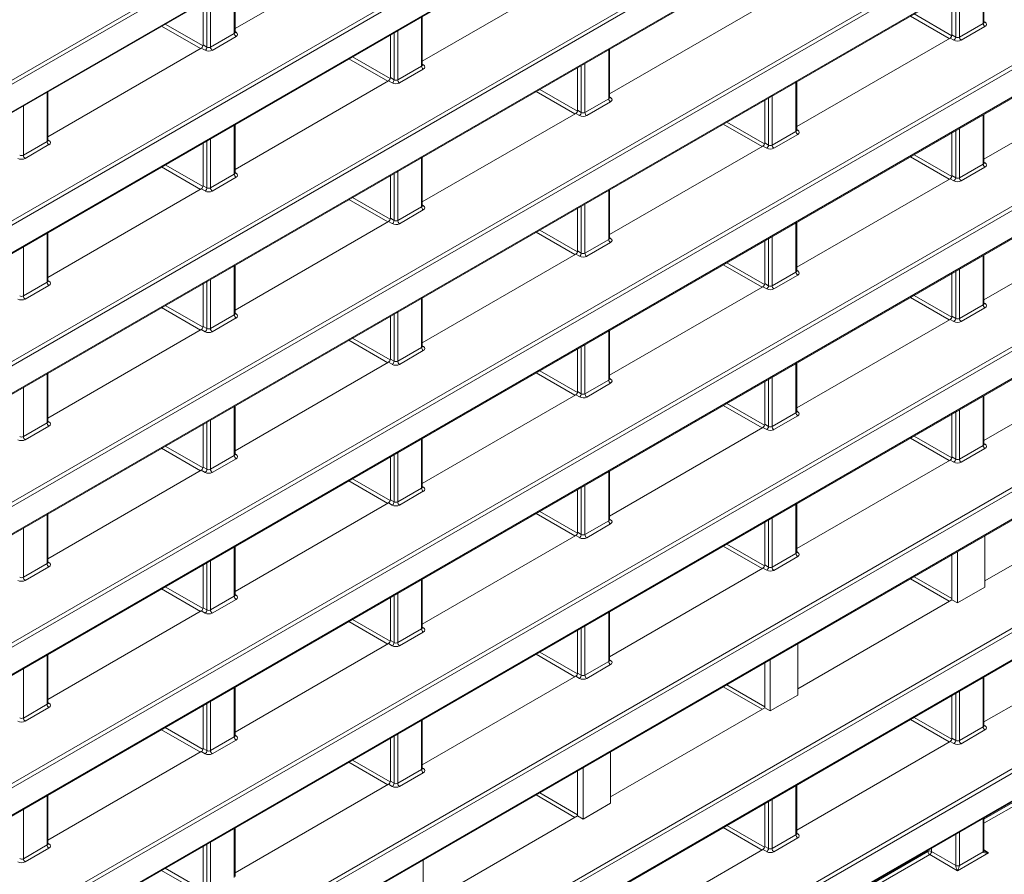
# Model space of a CAD drawing. Header units: millimetres. Extents: x 0 to 1118, y 0 to 864.
# Tile 57 of 156: x 897 to 916, y 248 to 265. Entities that reach past the tile are written whole.
import ezdxf

# ---------------------------------------------------------------- set-up
doc = ezdxf.new("R2010")
doc.units = ezdxf.units.MM

msp = doc.modelspace()

# ---------------------------------------------------------------- linework, layer by layer
at = {"color": 9, "linetype": 'Continuous', "lineweight": 0}
for p, q in [((876.84, 235.544), (1024.903, 321.019)), ((1024.938, 320.958), (876.875, 235.483)), ((876.875, 234.951), (1024.938, 320.426)), ((876.84, 232.82), (1024.903, 318.295)), ((1024.938, 318.234), (876.875, 232.759)), ((876.875, 232.227), (1024.938, 317.702)), ((876.84, 251.888), (969.372, 305.306)), ((969.407, 305.245), (876.875, 251.827)), ((876.875, 251.295), (969.407, 304.713)), ((876.84, 249.164), (969.372, 302.582)), ((969.407, 302.521), (876.875, 249.103)), ((876.875, 248.571), (969.407, 301.989)), ((876.84, 246.44), (969.372, 299.858)), ((969.407, 299.797), (876.875, 246.379)), ((876.875, 245.847), (969.407, 299.265)), ((876.84, 243.716), (967.117, 295.832)), ((967.151, 295.771), (876.875, 243.655)), ((876.875, 243.123), (966.717, 294.988)), ((876.84, 240.992), (966.681, 292.856)), ((966.716, 292.795), (876.875, 240.931)), ((876.875, 240.399), (967.149, 292.513)), ((876.84, 238.268), (969.372, 291.685)), ((969.407, 291.625), (876.875, 238.207)), ((876.875, 237.675), (969.407, 291.092)), ((882.122, 233.145), (959.868, 278.027)), ((959.915, 277.973), (882.156, 233.084)), ((882.156, 232.552), (959.552, 277.231)), ((882.146, 230.435), (959.412, 275.04)), ((959.552, 275.039), (882.181, 230.374)), ((881.97, 229.72), (960.004, 274.768)), ((915.737, 264.588), (915.737, 265.541)), ((901.241, 264.392), (901.241, 265.345)), ((915.206, 264.323), (915.206, 265.234)), ((915.276, 265.275), (915.276, 264.322)), ((900.71, 264.127), (900.71, 265.038)), ((900.78, 265.079), (900.78, 264.126)), ((914.4, 264.769), (915.131, 264.348)), ((899.905, 264.573), (900.635, 264.152)), ((904.865, 263.76), (904.865, 264.713)), ((915.082, 264.294), (914.33, 264.728)), ((915.276, 264.322), (915.737, 264.588)), ((915.752, 264.623), (915.773, 264.61)), ((900.586, 264.098), (899.834, 264.533)), ((900.78, 264.126), (901.241, 264.392)), ((901.256, 264.427), (901.277, 264.414)), ((904.334, 263.495), (904.334, 264.406)), ((904.404, 264.447), (904.404, 263.494)), ((915.133, 264.365), (915.206, 264.323)), ((915.772, 264.527), (915.311, 264.261)), ((901.276, 264.331), (900.815, 264.065)), ((915.171, 264.262), (915.098, 264.304)), ((900.675, 264.066), (900.602, 264.108)), ((900.638, 264.169), (900.71, 264.127)), ((908.489, 263.128), (908.489, 264.081)), ((904.21, 263.466), (903.458, 263.9)), ((903.529, 263.941), (904.259, 263.52)), ((904.88, 263.795), (904.901, 263.782)), ((908.028, 263.815), (908.028, 262.862)), ((904.404, 263.494), (904.865, 263.76)), ((904.9, 263.699), (904.439, 263.433)), ((907.958, 262.863), (907.958, 263.774)), ((904.299, 263.434), (904.226, 263.476)), ((904.262, 263.537), (904.334, 263.495)), ((912.113, 262.496), (912.113, 263.449)), ((897.617, 262.3), (897.617, 263.253)), ((907.834, 262.834), (907.082, 263.268)), ((907.153, 263.309), (907.883, 262.888)), ((908.028, 262.862), (908.489, 263.128)), ((908.524, 263.067), (908.063, 262.801)), ((908.504, 263.163), (908.525, 263.15)), ((911.582, 262.231), (911.582, 263.142)), ((911.652, 263.183), (911.652, 262.23)), ((897.157, 262.987), (897.157, 262.034)), ((907.923, 262.802), (907.85, 262.844)), ((907.886, 262.905), (907.958, 262.863)), ((910.777, 262.677), (911.507, 262.256)), ((915.737, 261.864), (915.737, 262.817)), ((901.241, 261.668), (901.241, 262.621)), ((911.458, 262.202), (910.706, 262.636)), ((911.652, 262.23), (912.113, 262.496)), ((912.128, 262.531), (912.149, 262.518)), ((915.206, 261.599), (915.206, 262.51)), ((915.276, 262.551), (915.276, 261.598)), ((897.157, 262.034), (897.617, 262.3)), ((897.632, 262.335), (897.653, 262.322)), ((900.71, 261.403), (900.71, 262.314)), ((900.78, 262.355), (900.78, 261.402)), ((911.51, 262.273), (911.582, 262.231)), ((912.148, 262.435), (911.687, 262.169)), ((897.652, 262.239), (897.191, 261.973)), ((911.547, 262.17), (911.474, 262.212)), ((904.865, 261.036), (904.865, 261.989)), ((915.082, 261.57), (914.33, 262.004)), ((914.4, 262.045), (915.131, 261.623)), ((915.752, 261.899), (915.773, 261.886)), ((900.586, 261.374), (899.834, 261.808)), ((899.905, 261.849), (900.635, 261.428)), ((901.256, 261.703), (901.277, 261.69)), ((904.404, 261.723), (904.404, 260.77)), ((915.276, 261.598), (915.737, 261.864)), ((915.772, 261.803), (915.311, 261.537)), ((900.78, 261.402), (901.241, 261.668)), ((901.276, 261.607), (900.815, 261.341)), ((904.334, 260.771), (904.334, 261.682)), ((915.171, 261.538), (915.098, 261.58)), ((915.133, 261.641), (915.206, 261.599)), ((900.675, 261.342), (900.602, 261.384)), ((900.638, 261.445), (900.71, 261.403)), ((908.489, 260.404), (908.489, 261.357)), ((904.21, 260.742), (903.458, 261.176)), ((903.529, 261.217), (904.259, 260.796)), ((904.404, 260.77), (904.865, 261.036)), ((904.9, 260.975), (904.439, 260.709)), ((904.88, 261.071), (904.901, 261.058)), ((907.958, 260.139), (907.958, 261.05)), ((908.028, 261.091), (908.028, 260.138)), ((904.299, 260.71), (904.226, 260.752)), ((904.262, 260.813), (904.334, 260.771)), ((907.153, 260.585), (907.883, 260.164)), ((912.113, 259.772), (912.113, 260.725)), ((897.617, 259.576), (897.617, 260.529)), ((907.834, 260.11), (907.082, 260.544)), ((908.028, 260.138), (908.489, 260.404)), ((908.504, 260.439), (908.525, 260.425)), ((911.582, 259.507), (911.582, 260.418)), ((911.652, 260.459), (911.652, 259.506)), ((897.157, 260.263), (897.157, 259.31)), ((907.886, 260.181), (907.958, 260.139)), ((908.524, 260.343), (908.063, 260.077)), ((907.923, 260.078), (907.85, 260.12)), ((915.737, 259.14), (915.737, 260.093)), ((901.241, 258.944), (901.241, 259.897)), ((911.458, 259.478), (910.706, 259.912)), ((910.776, 259.953), (911.507, 259.531)), ((912.128, 259.807), (912.149, 259.793)), ((915.276, 259.827), (915.276, 258.874)), ((897.632, 259.611), (897.653, 259.597)), ((900.78, 259.631), (900.78, 258.678)), ((911.652, 259.506), (912.113, 259.772)), ((912.148, 259.711), (911.687, 259.445)), ((915.206, 258.875), (915.206, 259.786)), ((897.157, 259.31), (897.617, 259.576)), ((897.652, 259.515), (897.191, 259.249)), ((900.71, 258.679), (900.71, 259.59)), ((911.547, 259.446), (911.474, 259.488)), ((911.51, 259.549), (911.582, 259.507)), ((904.865, 258.312), (904.865, 259.265)), ((915.081, 258.846), (914.33, 259.28)), ((914.4, 259.321), (915.131, 258.899)), ((900.586, 258.65), (899.834, 259.084)), ((899.905, 259.125), (900.635, 258.704)), ((915.276, 258.874), (915.737, 259.14)), ((915.772, 259.079), (915.311, 258.813)), ((915.752, 259.175), (915.773, 259.161)), ((900.78, 258.678), (901.241, 258.944)), ((901.276, 258.883), (900.815, 258.617)), ((901.256, 258.979), (901.277, 258.965)), ((904.334, 258.047), (904.334, 258.958)), ((904.404, 258.999), (904.404, 258.046)), ((915.171, 258.814), (915.098, 258.856)), ((915.133, 258.917), (915.206, 258.875)), ((900.675, 258.618), (900.602, 258.66)), ((900.638, 258.721), (900.71, 258.679)), ((903.529, 258.493), (904.259, 258.071)), ((908.489, 257.68), (908.489, 258.633)), ((904.21, 258.018), (903.458, 258.452)), ((904.404, 258.046), (904.865, 258.312)), ((904.88, 258.347), (904.901, 258.333)), ((907.958, 257.415), (907.958, 258.326)), ((908.028, 258.367), (908.028, 257.414)), ((904.262, 258.089), (904.334, 258.047)), ((904.9, 258.251), (904.439, 257.985)), ((904.299, 257.986), (904.226, 258.028)), ((912.113, 257.048), (912.113, 258.001)), ((897.617, 256.852), (897.617, 257.805)), ((907.834, 257.386), (907.082, 257.82)), ((907.153, 257.861), (907.883, 257.439)), ((908.504, 257.715), (908.525, 257.701)), ((911.582, 256.783), (911.582, 257.694)), ((911.652, 257.735), (911.652, 256.782)), ((897.157, 257.539), (897.157, 256.586)), ((908.028, 257.414), (908.489, 257.68)), ((908.524, 257.619), (908.063, 257.353)), ((907.923, 257.354), (907.85, 257.396)), ((907.886, 257.457), (907.958, 257.415)), ((915.737, 256.416), (915.737, 257.369)), ((901.241, 256.22), (901.241, 257.173)), ((911.458, 256.754), (910.706, 257.188)), ((910.776, 257.229), (911.507, 256.807)), ((911.652, 256.782), (912.113, 257.048)), ((912.148, 256.987), (911.687, 256.721)), ((912.128, 257.083), (912.149, 257.069)), ((915.206, 256.151), (915.206, 257.062)), ((915.276, 257.102), (915.276, 256.15)), ((897.157, 256.586), (897.617, 256.852)), ((897.652, 256.791), (897.191, 256.525)), ((897.632, 256.887), (897.653, 256.873)), ((900.71, 255.955), (900.71, 256.866)), ((900.78, 256.907), (900.78, 255.954)), ((911.547, 256.722), (911.474, 256.764)), ((911.51, 256.825), (911.582, 256.783)), ((915.081, 256.122), (914.329, 256.556)), ((914.4, 256.597), (915.131, 256.175)), ((900.586, 255.926), (899.834, 256.36)), ((899.905, 256.401), (900.635, 255.979)), ((904.865, 255.588), (904.865, 256.541)), ((915.276, 256.15), (915.737, 256.416)), ((915.752, 256.451), (915.773, 256.437)), ((900.78, 255.954), (901.241, 256.22)), ((901.256, 256.255), (901.277, 256.241)), ((904.334, 255.323), (904.334, 256.234)), ((904.404, 256.274), (904.404, 255.322)), ((915.133, 256.193), (915.206, 256.151)), ((915.772, 256.355), (915.311, 256.089)), ((900.638, 255.997), (900.71, 255.955)), ((901.276, 256.159), (900.815, 255.893)), ((915.171, 256.09), (915.098, 256.132)), ((900.675, 255.894), (900.602, 255.936)), ((908.489, 254.956), (908.489, 255.908)), ((904.21, 255.294), (903.458, 255.728)), ((903.529, 255.769), (904.259, 255.347)), ((904.88, 255.623), (904.901, 255.609)), ((907.958, 254.691), (907.958, 255.602)), ((908.028, 255.642), (908.028, 254.69)), ((904.404, 255.322), (904.865, 255.588)), ((904.9, 255.527), (904.439, 255.261)), ((904.299, 255.262), (904.226, 255.304)), ((904.262, 255.365), (904.334, 255.323)), ((912.113, 254.324), (912.113, 255.276)), ((897.617, 254.128), (897.617, 255.081)), ((907.834, 254.662), (907.082, 255.096)), ((907.152, 255.137), (907.883, 254.715)), ((908.028, 254.69), (908.489, 254.956)), ((908.524, 254.895), (908.063, 254.629)), ((908.504, 254.991), (908.525, 254.977)), ((911.582, 254.059), (911.582, 254.97)), ((911.652, 255.01), (911.652, 254.058)), ((897.157, 254.814), (897.157, 253.862)), ((907.923, 254.63), (907.85, 254.672)), ((907.886, 254.733), (907.958, 254.691)), ((911.457, 254.03), (910.706, 254.464)), ((910.776, 254.505), (911.507, 254.083)), ((901.241, 253.496), (901.241, 254.448)), ((911.652, 254.058), (912.113, 254.324)), ((912.148, 254.263), (911.687, 253.997)), ((912.128, 254.359), (912.149, 254.345)), ((897.157, 253.862), (897.617, 254.128)), ((897.632, 254.163), (897.653, 254.149)), ((900.71, 253.231), (900.71, 254.142)), ((900.78, 254.182), (900.78, 253.23)), ((911.51, 254.101), (911.582, 254.059)), ((897.652, 254.067), (897.191, 253.801)), ((911.547, 253.998), (911.474, 254.04)), ((904.865, 252.864), (904.865, 253.816)), ((915.081, 253.398), (914.329, 253.832)), ((914.4, 253.873), (915.133, 253.449)), ((900.586, 253.202), (899.834, 253.636)), ((899.905, 253.677), (900.635, 253.255)), ((901.256, 253.531), (901.277, 253.517)), ((904.334, 252.599), (904.334, 253.51)), ((904.404, 253.55), (904.404, 252.598)), ((900.78, 253.23), (901.241, 253.496)), ((901.276, 253.435), (900.815, 253.169)), ((900.675, 253.17), (900.602, 253.212)), ((900.638, 253.273), (900.71, 253.231)), ((908.489, 252.232), (908.489, 253.184)), ((904.21, 252.57), (903.458, 253.004)), ((903.528, 253.045), (904.259, 252.623)), ((904.404, 252.598), (904.865, 252.864)), ((904.9, 252.803), (904.439, 252.537)), ((904.88, 252.898), (904.901, 252.885)), ((907.958, 251.967), (907.958, 252.878)), ((908.028, 252.918), (908.028, 251.966)), ((904.299, 252.538), (904.226, 252.58)), ((904.262, 252.641), (904.334, 252.599)), ((897.617, 251.404), (897.617, 252.356)), ((907.834, 251.938), (907.082, 252.372)), ((907.152, 252.413), (907.883, 251.991)), ((908.028, 251.966), (908.489, 252.232)), ((908.524, 252.171), (908.063, 251.905)), ((908.504, 252.266), (908.525, 252.253)), ((897.157, 252.09), (897.157, 251.138)), ((907.886, 252.009), (907.958, 251.967)), ((907.923, 251.906), (907.85, 251.948)), ((915.737, 250.968), (915.737, 251.92)), ((901.241, 250.772), (901.241, 251.724)), ((911.457, 251.306), (910.705, 251.74)), ((910.776, 251.781), (911.51, 251.357)), ((915.206, 250.703), (915.206, 251.614)), ((915.276, 251.654), (915.276, 250.702)), ((897.157, 251.138), (897.617, 251.404)), ((897.632, 251.438), (897.653, 251.425)), ((900.71, 250.507), (900.71, 251.418)), ((900.78, 251.458), (900.78, 250.506)), ((897.652, 251.343), (897.191, 251.077)), ((904.865, 250.14), (904.865, 251.092)), ((915.081, 250.674), (914.329, 251.108)), ((914.4, 251.149), (915.131, 250.727)), ((900.586, 250.478), (899.834, 250.912)), ((899.905, 250.953), (900.635, 250.531)), ((915.276, 250.702), (915.737, 250.968)), ((915.772, 250.907), (915.311, 250.641)), ((915.752, 251.002), (915.773, 250.989)), ((900.78, 250.506), (901.241, 250.772)), ((901.276, 250.711), (900.815, 250.445)), ((901.256, 250.806), (901.277, 250.793)), ((904.334, 249.875), (904.334, 250.786)), ((904.404, 250.826), (904.404, 249.874)), ((915.171, 250.642), (915.098, 250.683)), ((915.133, 250.745), (915.206, 250.703)), ((915.752, 249.18), (918.291, 250.646)), ((900.675, 250.446), (900.602, 250.487)), ((900.638, 250.549), (900.71, 250.507)), ((918.326, 250.585), (915.752, 249.099)), ((904.21, 249.846), (903.458, 250.28)), ((903.528, 250.321), (904.259, 249.899)), ((904.404, 249.874), (904.865, 250.14)), ((904.9, 250.079), (904.439, 249.813)), ((904.88, 250.174), (904.901, 250.161)), ((904.262, 249.917), (904.334, 249.875)), ((904.299, 249.814), (904.226, 249.855)), ((907.152, 249.689), (907.886, 249.265)), ((912.113, 248.876), (912.113, 249.828)), ((897.617, 248.68), (897.617, 249.632)), ((907.833, 249.214), (907.082, 249.648)), ((911.582, 248.611), (911.582, 249.522)), ((911.652, 249.562), (911.652, 248.61)), ((897.157, 249.366), (897.157, 248.414)), ((915.737, 248.55), (915.737, 249.196)), ((901.241, 248.048), (901.241, 249)), ((911.457, 248.582), (910.705, 249.016)), ((910.776, 249.056), (911.507, 248.635)), ((915.276, 248.93), (915.276, 248.284)), ((900.78, 248.734), (900.78, 247.782)), ((911.652, 248.61), (912.113, 248.876)), ((912.148, 248.815), (911.687, 248.549)), ((912.128, 248.91), (912.149, 248.897)), ((915.206, 248.284), (915.206, 248.89)), ((897.157, 248.414), (897.617, 248.68)), ((897.652, 248.619), (897.191, 248.353)), ((897.632, 248.714), (897.653, 248.701)), ((900.71, 247.783), (900.71, 248.694)), ((911.547, 248.55), (911.474, 248.591)), ((911.51, 248.653), (911.582, 248.611)), ((912.128, 247.088), (914.667, 248.554)), ((914.667, 248.554), (914.667, 248.579)), ((914.737, 248.619), (914.737, 248.554)), ((914.737, 248.554), (915.206, 248.284)), ((915.276, 248.283), (915.737, 248.549)), ((915.752, 248.583), (915.841, 248.528)), ((914.702, 248.493), (912.128, 247.007)), ((915.241, 248.182), (914.702, 248.493)), ((915.841, 248.528), (915.241, 248.182)), ((900.586, 247.754), (899.834, 248.188)), ((899.904, 248.229), (900.635, 247.807))]:
    msp.add_line(p, q, dxfattribs=at)
at = {"color": 7, "linetype": 'Continuous', "lineweight": 15}
for p, q in [((876.864, 234.928), (1024.927, 320.403)), ((876.864, 232.204), (1024.927, 317.679)), ((876.864, 251.272), (969.396, 304.69)), ((876.864, 248.548), (969.396, 301.966)), ((876.864, 245.824), (969.396, 299.242)), ((876.864, 243.1), (966.706, 294.965)), ((876.864, 240.376), (967.138, 292.49)), ((876.864, 237.652), (969.396, 291.07)), ((882.146, 232.529), (959.477, 277.171)), ((881.96, 229.697), (959.957, 274.724)), ((904.226, 266.2), (901.256, 264.485)), ((907.85, 265.568), (904.88, 263.853)), ((915.752, 264.609), (915.752, 265.549)), ((901.256, 264.413), (901.256, 265.353)), ((915.133, 264.365), (915.133, 265.192)), ((900.638, 264.169), (900.638, 264.996)), ((911.474, 264.936), (908.504, 263.221)), ((904.88, 263.781), (904.88, 264.721)), ((904.262, 263.537), (904.262, 264.364)), ((915.098, 264.304), (912.128, 262.589)), ((900.602, 264.108), (897.632, 262.393)), ((908.504, 263.149), (908.504, 264.089)), ((907.886, 262.905), (907.886, 263.732)), ((918.722, 263.672), (915.752, 261.957)), ((904.226, 263.476), (901.256, 261.761)), ((912.128, 262.517), (912.128, 263.457)), ((897.632, 262.321), (897.632, 263.261)), ((911.51, 262.273), (911.51, 263.1)), ((907.85, 262.844), (904.88, 261.129)), ((915.752, 261.885), (915.752, 262.825)), ((901.256, 261.689), (901.256, 262.629)), ((915.133, 261.641), (915.133, 262.468)), ((900.638, 261.445), (900.638, 262.272)), ((911.474, 262.212), (908.504, 260.497)), ((904.88, 261.057), (904.88, 261.997)), ((904.262, 260.813), (904.262, 261.64)), ((915.098, 261.58), (912.128, 259.865)), ((900.602, 261.384), (897.632, 259.669)), ((908.504, 260.425), (908.504, 261.365)), ((907.886, 260.181), (907.886, 261.008)), ((918.722, 260.948), (915.752, 259.233)), ((904.226, 260.752), (901.256, 259.037)), ((912.128, 259.793), (912.128, 260.733)), ((897.632, 259.597), (897.632, 260.537)), ((911.51, 259.549), (911.51, 260.376)), ((907.85, 260.12), (904.88, 258.405)), ((915.752, 259.161), (915.752, 260.101)), ((901.256, 258.965), (901.256, 259.905)), ((915.133, 258.917), (915.133, 259.744)), ((900.638, 258.721), (900.638, 259.548)), ((911.474, 259.488), (908.504, 257.773)), ((904.88, 258.333), (904.88, 259.273)), ((904.262, 258.089), (904.262, 258.916)), ((915.098, 258.856), (912.128, 257.141)), ((900.602, 258.66), (897.632, 256.945)), ((908.504, 257.701), (908.504, 258.641)), ((907.886, 257.457), (907.886, 258.284)), ((918.722, 258.224), (915.752, 256.509)), ((904.226, 258.028), (901.256, 256.313)), ((912.128, 257.069), (912.128, 258.009)), ((897.632, 256.873), (897.632, 257.813)), ((911.51, 256.825), (911.51, 257.652)), ((907.85, 257.396), (904.88, 255.681)), ((915.752, 256.437), (915.752, 257.377)), ((901.256, 256.241), (901.256, 257.181)), ((915.133, 256.193), (915.133, 257.02)), ((900.638, 255.997), (900.638, 256.824)), ((911.474, 256.764), (908.504, 255.049)), ((904.88, 255.609), (904.88, 256.549)), ((904.262, 255.365), (904.262, 256.192)), ((915.098, 256.132), (912.128, 254.417)), ((900.602, 255.936), (897.632, 254.221)), ((908.504, 254.977), (908.504, 255.917)), ((907.886, 254.733), (907.886, 255.56)), ((918.757, 255.52), (915.772, 253.796)), ((904.226, 255.304), (901.256, 253.589)), ((912.128, 254.345), (912.128, 255.285)), ((897.632, 254.149), (897.632, 255.089)), ((911.51, 254.101), (911.51, 254.928)), ((907.85, 254.672), (904.88, 252.957)), ((915.772, 253.672), (915.772, 254.665)), ((901.256, 253.517), (901.256, 254.457)), ((915.133, 253.428), (915.133, 254.296)), ((915.241, 254.358), (915.241, 253.366)), ((900.638, 253.273), (900.638, 254.1)), ((911.474, 254.04), (908.504, 252.325)), ((904.88, 252.885), (904.88, 253.825)), ((915.772, 253.672), (915.241, 253.366)), ((904.262, 252.641), (904.262, 253.468)), ((915.133, 253.428), (912.148, 251.704)), ((915.241, 253.366), (915.133, 253.428)), ((900.602, 253.212), (897.632, 251.497)), ((908.504, 252.253), (908.504, 253.193)), ((907.886, 252.009), (907.886, 252.836)), ((918.722, 252.776), (915.752, 251.061)), ((904.226, 252.58), (901.256, 250.865)), ((912.148, 251.58), (912.148, 252.572)), ((897.632, 251.425), (897.632, 252.365)), ((911.51, 251.336), (911.51, 252.204)), ((911.617, 252.266), (911.617, 251.274)), ((907.85, 251.948), (904.88, 250.233)), ((915.752, 250.989), (915.752, 251.929)), ((901.256, 250.793), (901.256, 251.733)), ((912.148, 251.58), (911.617, 251.274)), ((915.133, 250.745), (915.133, 251.572)), ((900.638, 250.549), (900.638, 251.376)), ((911.51, 251.336), (908.524, 249.612)), ((911.617, 251.274), (911.51, 251.336)), ((904.88, 250.161), (904.88, 251.101)), ((904.262, 249.917), (904.262, 250.744)), ((915.098, 250.683), (912.128, 248.969)), ((900.602, 250.487), (897.632, 248.773)), ((908.524, 249.488), (908.524, 250.48)), ((907.886, 249.244), (907.886, 250.112)), ((907.994, 250.174), (907.994, 249.182)), ((904.226, 249.855), (901.256, 248.141)), ((912.128, 248.897), (912.128, 249.837)), ((897.632, 248.701), (897.632, 249.641)), ((908.524, 249.488), (907.994, 249.182)), ((911.51, 248.653), (911.51, 249.48)), ((907.886, 249.244), (904.9, 247.52)), ((907.994, 249.182), (907.886, 249.244)), ((915.752, 248.571), (915.752, 249.205)), ((901.256, 248.069), (901.256, 249.009)), ((900.638, 247.825), (900.638, 248.652)), ((911.474, 248.591), (908.504, 246.877)), ((904.9, 247.396), (904.9, 248.388))]:
    msp.add_line(p, q, dxfattribs=at)
at = {"color": 9, "linetype": 'Continuous', "lineweight": 0}
for centre, radius, start, end in [((915.814, 264.592), 0.077, 182.6523, 236.7703), ((915.758, 264.633), 0.0278, 257.7331, 303.5435), ((901.318, 264.396), 0.077, 182.6523, 236.7703), ((901.262, 264.437), 0.0278, 257.7331, 303.5435), ((915.127, 264.328), 0.0793, 303.5222, 356.4778), ((915.353, 264.326), 0.077, 182.6523, 236.7703), ((900.631, 264.132), 0.0793, 303.5222, 356.4778), ((900.857, 264.13), 0.077, 182.6523, 236.7703), ((904.942, 263.764), 0.077, 182.6523, 236.7703), ((904.886, 263.805), 0.0278, 257.7331, 303.5435), ((904.255, 263.5), 0.0793, 303.5222, 356.4778), ((904.481, 263.498), 0.077, 182.6523, 236.7703), ((908.566, 263.132), 0.077, 182.6523, 236.7703), ((908.51, 263.173), 0.0278, 257.7331, 303.5435), ((907.879, 262.868), 0.0793, 303.5222, 356.4778), ((908.105, 262.866), 0.077, 182.6523, 236.7703), ((912.19, 262.5), 0.077, 182.6523, 236.7703), ((912.134, 262.541), 0.0278, 257.7331, 303.5435), ((897.694, 262.304), 0.077, 182.6523, 236.7703), ((897.638, 262.345), 0.0278, 257.7331, 303.5435), ((911.503, 262.236), 0.0793, 303.5222, 356.4778), ((911.729, 262.234), 0.077, 182.6523, 236.7703), ((897.233, 262.038), 0.077, 182.6523, 236.7703), ((915.758, 261.909), 0.0278, 257.7331, 303.5435), ((915.814, 261.868), 0.077, 182.6523, 236.7703), ((901.318, 261.672), 0.077, 182.6523, 236.7703), ((901.262, 261.713), 0.0278, 257.7331, 303.5435), ((915.127, 261.604), 0.0793, 303.5222, 356.4778), ((915.353, 261.602), 0.077, 182.6523, 236.7703), ((900.631, 261.408), 0.0793, 303.5222, 356.4778), ((900.857, 261.406), 0.077, 182.6523, 236.7703), ((904.942, 261.04), 0.077, 182.6523, 236.7703), ((904.886, 261.081), 0.0278, 257.7331, 303.5435), ((904.255, 260.776), 0.0793, 303.5222, 356.4778), ((904.481, 260.774), 0.077, 182.6523, 236.7703), ((908.566, 260.408), 0.077, 182.6523, 236.7703), ((908.51, 260.449), 0.0278, 257.7331, 303.5435), ((907.879, 260.144), 0.0793, 303.5222, 356.4778), ((908.105, 260.142), 0.077, 182.6523, 236.7703), ((912.134, 259.817), 0.0278, 257.7331, 303.5435), ((897.638, 259.621), 0.0278, 257.7331, 303.5435), ((912.19, 259.776), 0.077, 182.6523, 236.7703), ((897.694, 259.58), 0.077, 182.6523, 236.7703), ((911.503, 259.512), 0.0793, 303.5222, 356.4778), ((911.729, 259.51), 0.077, 182.6523, 236.7703), ((897.233, 259.314), 0.077, 182.6523, 236.7703), ((915.814, 259.144), 0.077, 182.6523, 236.7703), ((915.758, 259.185), 0.0278, 257.7331, 303.5435), ((901.318, 258.948), 0.077, 182.6523, 236.7703), ((901.262, 258.989), 0.0278, 257.7331, 303.5435), ((915.127, 258.88), 0.0793, 303.5222, 356.4778), ((915.353, 258.878), 0.077, 182.6523, 236.7703), ((900.631, 258.684), 0.0793, 303.5222, 356.4778), ((900.857, 258.682), 0.077, 182.6523, 236.7703), ((904.942, 258.316), 0.077, 182.6523, 236.7703), ((904.886, 258.357), 0.0278, 257.7331, 303.5435), ((904.255, 258.052), 0.0793, 303.5222, 356.4778), ((904.481, 258.05), 0.077, 182.6523, 236.7703), ((908.51, 257.725), 0.0278, 257.7331, 303.5435), ((908.566, 257.684), 0.077, 182.6523, 236.7703), ((907.879, 257.42), 0.0793, 303.5222, 356.4778), ((908.105, 257.418), 0.077, 182.6523, 236.7703), ((912.19, 257.052), 0.077, 182.6523, 236.7703), ((912.134, 257.093), 0.0278, 257.7331, 303.5435), ((897.694, 256.856), 0.077, 182.6523, 236.7703), ((897.638, 256.897), 0.0278, 257.7331, 303.5435), ((911.503, 256.788), 0.0793, 303.5222, 356.4778), ((911.729, 256.785), 0.077, 182.6523, 236.7703), ((897.233, 256.59), 0.077, 182.6523, 236.7703), ((915.814, 256.419), 0.077, 182.6523, 236.7703), ((915.758, 256.461), 0.0278, 257.7331, 303.5435), ((901.318, 256.224), 0.077, 182.6523, 236.7703), ((901.262, 256.265), 0.0278, 257.7331, 303.5435), ((915.127, 256.156), 0.0793, 303.5222, 356.4778), ((915.353, 256.153), 0.077, 182.6523, 236.7703), ((900.631, 255.96), 0.0793, 303.5222, 356.4778), ((900.857, 255.957), 0.077, 182.6523, 236.7703), ((904.886, 255.633), 0.0278, 257.7331, 303.5435), ((904.942, 255.591), 0.077, 182.6523, 236.7703), ((904.255, 255.328), 0.0793, 303.5222, 356.4778), ((904.481, 255.325), 0.077, 182.6523, 236.7703), ((908.566, 254.959), 0.077, 182.6523, 236.7703), ((908.51, 255), 0.0278, 257.7331, 303.5435), ((907.879, 254.696), 0.0793, 303.5222, 356.4778), ((908.105, 254.693), 0.077, 182.6523, 236.7703), ((912.19, 254.327), 0.077, 182.6523, 236.7703), ((912.134, 254.368), 0.0278, 257.7331, 303.5435), ((897.694, 254.131), 0.077, 182.6523, 236.7703), ((897.638, 254.173), 0.0278, 257.7331, 303.5435), ((911.503, 254.064), 0.0793, 303.5222, 356.4778), ((911.729, 254.061), 0.077, 182.6523, 236.7703), ((897.233, 253.865), 0.077, 182.6523, 236.7703), ((901.262, 253.54), 0.0278, 257.7331, 303.5435), ((901.318, 253.499), 0.077, 182.6523, 236.7703), ((900.631, 253.236), 0.0793, 303.5222, 356.4778), ((900.857, 253.233), 0.077, 182.6523, 236.7703), ((904.942, 252.867), 0.077, 182.6523, 236.7703), ((904.886, 252.908), 0.0278, 257.7331, 303.5435), ((904.255, 252.604), 0.0793, 303.5222, 356.4778), ((904.481, 252.601), 0.077, 182.6523, 236.7703), ((908.566, 252.235), 0.077, 182.6523, 236.7703), ((908.51, 252.276), 0.0278, 257.7331, 303.5435), ((907.879, 251.972), 0.0793, 303.5222, 356.4778), ((908.105, 251.969), 0.077, 182.6523, 236.7703), ((897.694, 251.407), 0.077, 182.6523, 236.7703), ((897.638, 251.448), 0.0278, 257.7331, 303.5435), ((897.233, 251.141), 0.077, 182.6523, 236.7703), ((915.814, 250.971), 0.077, 182.6523, 236.7703), ((915.758, 251.012), 0.0278, 257.7331, 303.5435), ((901.318, 250.775), 0.077, 182.6523, 236.7703), ((901.262, 250.816), 0.0278, 257.7331, 303.5435), ((915.127, 250.708), 0.0793, 303.5222, 356.4778), ((915.353, 250.705), 0.077, 182.6523, 236.7703), ((900.631, 250.512), 0.0793, 303.5222, 356.4778), ((900.857, 250.509), 0.077, 182.6523, 236.7703), ((904.942, 250.143), 0.077, 182.6523, 236.7703), ((904.886, 250.184), 0.0278, 257.7331, 303.5435), ((904.255, 249.88), 0.0793, 303.5222, 356.4778), ((904.481, 249.877), 0.077, 182.6523, 236.7703), ((912.19, 248.879), 0.077, 182.6523, 236.7703), ((912.134, 248.92), 0.0278, 257.7331, 303.5435), ((897.694, 248.683), 0.077, 182.6523, 236.7703), ((897.638, 248.724), 0.0278, 257.7331, 303.5435), ((911.503, 248.616), 0.0793, 303.5222, 356.4778), ((911.729, 248.613), 0.077, 182.6523, 236.7703), ((914.702, 248.486), 0.077, 63.2338, 117.3435), ((914.744, 248.558), 0.077, 182.6523, 236.7703), ((914.658, 248.559), 0.0793, 303.5222, 356.4778), ((915.728, 248.572), 0.024, 292.8092, 355.8707), ((897.233, 248.417), 0.077, 182.6523, 236.7703), ((915.241, 248.353), 0.077, 243.2338, 297.3435), ((915.241, 248.353), 0.0782, 243.1075, 296.3301)]:
    msp.add_arc(centre, radius, start, end, dxfattribs=at)
at = {"color": 7, "linetype": 'Continuous', "lineweight": 15}
msp.add_arc((915.727, 248.571), 0.0246, 293.8659, 356.8255, dxfattribs=at)
at = {"color": 9, "linetype": 'Continuous', "lineweight": 0}
for centre, major_axis, ratio, start_param, end_param in [((915.702, 264.61), (0.05, -0.0016), 0.597067, 5.516493, 6.301891), ((915.701, 264.57), (0.1, -0.0015), 0.587275, 5.506822, 7.060165), ((901.206, 264.414), (0.05, -0.0016), 0.597067, 5.516493, 6.301891), ((901.205, 264.374), (0.1, -0.0015), 0.587275, 5.506822, 7.060165), ((915.24, 264.303), (0.1, -0.0015), 0.587275, 3.953479, 5.506822), ((915.241, 264.344), (0.05, -0.0016), 0.597067, 3.96315, 5.516493), ((900.744, 264.108), (0.1, -0.0015), 0.587275, 3.953479, 5.506822), ((900.745, 264.148), (0.05, -0.0016), 0.597067, 3.96315, 5.516493), ((904.83, 263.782), (0.05, -0.0016), 0.597067, 5.516493, 6.301891), ((904.829, 263.742), (0.1, -0.0015), 0.587275, 5.506822, 7.060165), ((904.368, 263.475), (0.1, -0.0015), 0.587275, 3.953479, 5.506822), ((904.369, 263.516), (0.05, -0.0016), 0.597067, 3.96315, 5.516493), ((908.454, 263.15), (0.05, -0.0016), 0.597067, 5.516493, 6.301891), ((908.453, 263.109), (0.1, -0.0015), 0.587275, 5.506822, 7.060165), ((907.993, 262.884), (0.05, -0.0016), 0.597067, 3.96315, 5.516493), ((907.992, 262.843), (0.1, -0.0015), 0.587275, 3.953479, 5.506822), ((912.078, 262.518), (0.05, -0.0016), 0.597067, 5.516493, 6.301891), ((912.077, 262.477), (0.1, -0.0015), 0.587275, 5.506822, 7.060165), ((897.582, 262.322), (0.05, -0.0016), 0.597067, 5.516493, 6.301891), ((897.581, 262.281), (0.1, -0.0015), 0.587275, 5.506822, 7.060165), ((911.616, 262.211), (0.1, -0.0015), 0.587275, 3.953479, 5.506822), ((911.617, 262.252), (0.05, -0.0016), 0.597067, 3.96315, 5.516493), ((897.121, 262.015), (0.1, -0.0015), 0.587275, 3.953479, 5.506822), ((897.121, 262.056), (0.05, -0.0016), 0.597067, 3.96315, 5.516493), ((915.702, 261.886), (0.05, -0.0016), 0.597067, 5.516493, 6.301891), ((915.701, 261.845), (0.1, -0.0015), 0.587275, 5.506822, 7.060165), ((901.206, 261.69), (0.05, -0.0016), 0.597067, 5.516493, 6.301891), ((901.205, 261.649), (0.1, -0.0015), 0.587275, 5.506822, 7.060165), ((915.24, 261.579), (0.1, -0.0015), 0.587275, 3.953479, 5.506822), ((915.241, 261.62), (0.05, -0.0016), 0.597067, 3.96315, 5.516493), ((900.744, 261.383), (0.1, -0.0015), 0.587275, 3.953479, 5.506822), ((900.745, 261.424), (0.05, -0.0016), 0.597067, 3.96315, 5.516493), ((904.83, 261.058), (0.05, -0.0016), 0.597067, 5.516493, 6.301891), ((904.829, 261.017), (0.1, -0.0015), 0.587275, 5.506822, 7.060165), ((904.369, 260.792), (0.05, -0.0016), 0.597067, 3.96315, 5.516493), ((904.368, 260.751), (0.1, -0.0015), 0.587275, 3.953479, 5.506822), ((908.454, 260.426), (0.05, -0.0016), 0.597067, 5.516493, 6.301891), ((908.453, 260.385), (0.1, -0.0015), 0.587275, 5.506822, 7.060165), ((907.992, 260.119), (0.1, -0.0015), 0.587275, 3.953479, 5.506822), ((907.993, 260.16), (0.05, -0.0016), 0.597067, 3.96315, 5.516493), ((912.078, 259.794), (0.05, -0.0016), 0.597067, 5.516493, 6.301891), ((912.077, 259.753), (0.1, -0.0015), 0.587275, 5.506822, 7.060165), ((897.582, 259.598), (0.05, -0.0016), 0.597067, 5.516493, 6.301891), ((897.581, 259.557), (0.1, -0.0015), 0.587275, 5.506822, 7.060165), ((911.616, 259.487), (0.1, -0.0015), 0.587275, 3.953479, 5.506822), ((911.617, 259.528), (0.05, -0.0016), 0.597067, 3.96315, 5.516493), ((897.121, 259.291), (0.1, -0.0015), 0.587275, 3.953479, 5.506822), ((897.121, 259.332), (0.05, -0.0016), 0.597067, 3.96315, 5.516493), ((915.702, 259.162), (0.05, -0.0016), 0.597067, 5.516493, 6.301891), ((915.701, 259.121), (0.1, -0.0015), 0.587275, 5.506822, 7.060165), ((901.206, 258.966), (0.05, -0.0016), 0.597067, 5.516493, 6.301891), ((901.205, 258.925), (0.1, -0.0015), 0.587275, 5.506822, 7.060165), ((915.241, 258.896), (0.05, -0.0016), 0.597067, 3.96315, 5.516493), ((900.745, 258.7), (0.05, -0.0016), 0.597067, 3.96315, 5.516493), ((915.24, 258.855), (0.1, -0.0015), 0.587275, 3.953479, 5.506822), ((900.744, 258.659), (0.1, -0.0015), 0.587275, 3.953479, 5.506822), ((904.83, 258.334), (0.05, -0.0016), 0.597067, 5.516493, 6.301891), ((904.829, 258.293), (0.1, -0.0015), 0.587275, 5.506822, 7.060165), ((904.368, 258.027), (0.1, -0.0015), 0.587275, 3.953479, 5.506822), ((904.369, 258.068), (0.05, -0.0016), 0.597067, 3.96315, 5.516493), ((908.454, 257.702), (0.05, -0.0016), 0.597067, 5.516493, 6.301891), ((908.453, 257.661), (0.1, -0.0015), 0.587275, 5.506822, 7.060165), ((907.992, 257.395), (0.1, -0.0015), 0.587275, 3.953479, 5.506822), ((907.993, 257.436), (0.05, -0.0016), 0.597067, 3.96315, 5.516493), ((912.078, 257.07), (0.05, -0.0016), 0.597067, 5.516493, 6.301891), ((912.077, 257.029), (0.1, -0.0015), 0.587275, 5.506822, 7.060165), ((897.582, 256.874), (0.05, -0.0016), 0.597067, 5.516493, 6.301891), ((897.581, 256.833), (0.1, -0.0015), 0.587275, 5.506822, 7.060165), ((911.617, 256.804), (0.05, -0.0016), 0.597067, 3.96315, 5.516493), ((897.121, 256.608), (0.05, -0.0016), 0.597067, 3.96315, 5.516493), ((911.616, 256.763), (0.1, -0.0015), 0.587275, 3.953479, 5.506822), ((897.121, 256.567), (0.1, -0.0015), 0.587275, 3.953479, 5.506822), ((915.702, 256.438), (0.05, -0.0016), 0.597067, 5.516493, 6.301891), ((915.701, 256.397), (0.1, -0.0015), 0.587275, 5.506822, 7.060165), ((901.206, 256.242), (0.05, -0.0016), 0.597067, 5.516493, 6.301891), ((901.205, 256.201), (0.1, -0.0015), 0.587275, 5.506822, 7.060165), ((915.24, 256.131), (0.1, -0.0015), 0.587275, 3.953479, 5.506822), ((915.241, 256.172), (0.05, -0.0016), 0.597067, 3.96315, 5.516493), ((900.744, 255.935), (0.1, -0.0015), 0.587275, 3.953479, 5.506822), ((900.745, 255.976), (0.05, -0.0016), 0.597067, 3.96315, 5.516493), ((904.83, 255.61), (0.05, -0.0016), 0.597067, 5.516493, 6.301891), ((904.829, 255.569), (0.1, -0.0015), 0.587275, 5.506822, 7.060165), ((904.368, 255.303), (0.1, -0.0015), 0.587275, 3.953479, 5.506822), ((904.369, 255.344), (0.05, -0.0016), 0.597067, 3.96315, 5.516493), ((908.454, 254.978), (0.05, -0.0016), 0.597067, 5.516493, 6.301891), ((908.453, 254.937), (0.1, -0.0015), 0.587275, 5.506822, 7.060165), ((907.993, 254.712), (0.05, -0.0016), 0.597067, 3.96315, 5.516493), ((907.992, 254.671), (0.1, -0.0015), 0.587275, 3.953479, 5.506822), ((912.078, 254.346), (0.05, -0.0016), 0.597067, 5.516493, 6.301891), ((912.077, 254.305), (0.1, -0.0015), 0.587275, 5.506822, 7.060165), ((897.582, 254.15), (0.05, -0.0016), 0.597067, 5.516493, 6.301891), ((897.581, 254.109), (0.1, -0.0015), 0.587275, 5.506822, 7.060165), ((911.616, 254.039), (0.1, -0.0015), 0.587275, 3.953479, 5.506822), ((911.617, 254.08), (0.05, -0.0016), 0.597067, 3.96315, 5.516493), ((897.121, 253.843), (0.1, -0.0015), 0.587275, 3.953479, 5.506822), ((897.121, 253.884), (0.05, -0.0016), 0.597067, 3.96315, 5.516493), ((901.206, 253.518), (0.05, -0.0016), 0.597067, 5.516493, 6.301891), ((901.205, 253.477), (0.1, -0.0015), 0.587275, 5.506822, 7.060165), ((900.744, 253.211), (0.1, -0.0015), 0.587275, 3.953479, 5.506822), ((900.745, 253.252), (0.05, -0.0016), 0.597067, 3.96315, 5.516493), ((904.83, 252.886), (0.05, -0.0016), 0.597067, 5.516493, 6.301891), ((904.829, 252.845), (0.1, -0.0015), 0.587275, 5.506822, 7.060165), ((904.369, 252.62), (0.05, -0.0016), 0.597067, 3.96315, 5.516493), ((904.368, 252.579), (0.1, -0.0015), 0.587275, 3.953479, 5.506822), ((908.454, 252.254), (0.05, -0.0016), 0.597067, 5.516493, 6.301891), ((908.453, 252.213), (0.1, -0.0015), 0.587275, 5.506822, 7.060165), ((907.992, 251.947), (0.1, -0.0015), 0.587275, 3.953479, 5.506822), ((907.993, 251.988), (0.05, -0.0016), 0.597067, 3.96315, 5.516493), ((897.582, 251.426), (0.05, -0.0016), 0.597067, 5.516493, 6.301891), ((897.581, 251.385), (0.1, -0.0015), 0.587275, 5.506822, 7.060165), ((897.121, 251.119), (0.1, -0.0015), 0.587275, 3.953479, 5.506822), ((897.121, 251.16), (0.05, -0.0016), 0.597067, 3.96315, 5.516493), ((915.702, 250.99), (0.05, -0.0016), 0.597067, 5.516493, 6.301891), ((915.701, 250.949), (0.1, -0.0015), 0.587275, 5.506822, 7.060165), ((901.206, 250.794), (0.05, -0.0016), 0.597067, 5.516493, 6.301891), ((901.205, 250.753), (0.1, -0.0015), 0.587275, 5.506822, 7.060165), ((915.24, 250.683), (0.1, -0.0015), 0.587275, 3.953479, 5.506822), ((915.241, 250.724), (0.05, -0.0016), 0.597067, 3.96315, 5.516493), ((900.745, 250.528), (0.05, -0.0016), 0.597067, 3.96315, 5.516493), ((900.744, 250.487), (0.1, -0.0015), 0.587275, 3.953479, 5.506822), ((904.83, 250.162), (0.05, -0.0016), 0.597067, 5.516493, 6.301891), ((904.829, 250.121), (0.1, -0.0015), 0.587275, 5.506822, 7.060165), ((904.368, 249.855), (0.1, -0.0015), 0.587275, 3.953479, 5.506822), ((904.369, 249.896), (0.05, -0.0016), 0.597067, 3.96315, 5.516493), ((912.078, 248.898), (0.05, -0.0016), 0.597067, 5.516493, 6.301891), ((912.077, 248.857), (0.1, -0.0015), 0.587275, 5.506822, 7.060165), ((897.582, 248.702), (0.05, -0.0016), 0.597067, 5.516493, 6.301891), ((897.581, 248.661), (0.1, -0.0015), 0.587275, 5.506822, 7.060165), ((911.616, 248.591), (0.1, -0.0015), 0.587275, 3.953479, 5.506822), ((911.617, 248.632), (0.05, -0.0016), 0.597067, 3.96315, 5.516493), ((915.808, 248.591), (0.05, 0.0866), 0.577206, 2.356266, 2.373414), ((915.842, 248.568), (0.105, 0.022), 0.37036, 3.074089, 4.627432), ((915.842, 248.568), (0.104, -0.026), 0.370355, 3.98268, 4.797257), ((897.121, 248.395), (0.1, -0.0015), 0.587275, 3.953479, 5.506822), ((897.121, 248.436), (0.05, -0.0016), 0.597067, 3.96315, 5.516493), ((915.17, 248.264), (0.025, 0.0433), 0.598058, 5.480403, 5.497552), ((915.242, 248.222), (-0.0316, 0.0733), 0.234228, 0.498251, 2.051594), ((915.242, 248.222), (0.0303, 0.0731), 0.214473, 4.217188, 5.770531), ((915.205, 248.243), (0.05, 0.0866), 0.577557, 5.480405, 5.497554)]:
    msp.add_ellipse(centre, major_axis=major_axis, ratio=ratio, start_param=start_param, end_param=end_param, dxfattribs=at)
at = {"color": 7, "linetype": 'Continuous', "lineweight": 15}
for centre in [(915.098, 264.345), (900.602, 264.149), (904.226, 263.517), (907.85, 262.885), (911.474, 262.253), (915.098, 261.621), (900.602, 261.425), (904.226, 260.793), (907.85, 260.161), (911.474, 259.529), (915.098, 258.897), (900.602, 258.701), (904.226, 258.069), (907.85, 257.436), (911.474, 256.804), (915.098, 256.172), (900.602, 255.976), (904.226, 255.344), (907.85, 254.712), (911.474, 254.08), (900.602, 253.252), (904.226, 252.62), (907.85, 251.988), (915.098, 250.724), (900.602, 250.528), (904.226, 249.896), (911.474, 248.632)]:
    msp.add_ellipse(centre, major_axis=(0.025, 0.0433), ratio=0.577557, start_param=3.927062, end_param=5.497554, dxfattribs=at)
for points, knots in [([(915.753, 264.603), (915.753, 264.603), (915.753, 264.603), (915.751, 264.607), (915.752, 264.609), (915.752, 264.609)], [0, 0, 0, 0, 0.251158, 0.971068, 1, 1, 1, 1]), ([(901.257, 264.407), (901.257, 264.407), (901.257, 264.407), (901.256, 264.411), (901.256, 264.413), (901.256, 264.413)], [0, 0, 0, 0, 0.251158, 0.971068, 1, 1, 1, 1]), ([(904.881, 263.775), (904.881, 263.775), (904.881, 263.775), (904.879, 263.779), (904.88, 263.781), (904.88, 263.781)], [0, 0, 0, 0, 0.251158, 0.971068, 1, 1, 1, 1]), ([(908.505, 263.143), (908.505, 263.143), (908.505, 263.143), (908.503, 263.147), (908.504, 263.149), (908.504, 263.149)], [0, 0, 0, 0, 0.251158, 0.971068, 1, 1, 1, 1]), ([(912.129, 262.511), (912.129, 262.511), (912.129, 262.511), (912.127, 262.515), (912.128, 262.517), (912.128, 262.517)], [0, 0, 0, 0, 0.251158, 0.971068, 1, 1, 1, 1]), ([(897.633, 262.315), (897.633, 262.315), (897.634, 262.315), (897.632, 262.319), (897.632, 262.321), (897.632, 262.321)], [0, 0, 0, 0, 0.251158, 0.971068, 1, 1, 1, 1]), ([(915.753, 261.879), (915.753, 261.879), (915.753, 261.879), (915.751, 261.883), (915.752, 261.885), (915.752, 261.885)], [0, 0, 0, 0, 0.251158, 0.971068, 1, 1, 1, 1]), ([(901.257, 261.683), (901.257, 261.683), (901.257, 261.683), (901.256, 261.687), (901.256, 261.689), (901.256, 261.689)], [0, 0, 0, 0, 0.251158, 0.971068, 1, 1, 1, 1]), ([(904.881, 261.051), (904.881, 261.051), (904.881, 261.051), (904.879, 261.055), (904.88, 261.057), (904.88, 261.057)], [0, 0, 0, 0, 0.251158, 0.971068, 1, 1, 1, 1]), ([(908.505, 260.419), (908.505, 260.419), (908.505, 260.419), (908.503, 260.423), (908.504, 260.425), (908.504, 260.425)], [0, 0, 0, 0, 0.251158, 0.971068, 1, 1, 1, 1]), ([(912.129, 259.787), (912.129, 259.787), (912.129, 259.787), (912.127, 259.791), (912.128, 259.793), (912.128, 259.793)], [0, 0, 0, 0, 0.251158, 0.971068, 1, 1, 1, 1]), ([(897.633, 259.591), (897.633, 259.591), (897.634, 259.591), (897.632, 259.595), (897.632, 259.597), (897.632, 259.597)], [0, 0, 0, 0, 0.251158, 0.971068, 1, 1, 1, 1]), ([(915.753, 259.155), (915.753, 259.155), (915.753, 259.155), (915.751, 259.159), (915.752, 259.161), (915.752, 259.161)], [0, 0, 0, 0, 0.251158, 0.971068, 1, 1, 1, 1]), ([(901.257, 258.959), (901.257, 258.959), (901.257, 258.959), (901.256, 258.963), (901.256, 258.965), (901.256, 258.965)], [0, 0, 0, 0, 0.251158, 0.971068, 1, 1, 1, 1]), ([(904.881, 258.327), (904.881, 258.327), (904.881, 258.327), (904.879, 258.331), (904.88, 258.333), (904.88, 258.333)], [0, 0, 0, 0, 0.251158, 0.971068, 1, 1, 1, 1]), ([(908.505, 257.695), (908.505, 257.695), (908.505, 257.695), (908.503, 257.699), (908.504, 257.701), (908.504, 257.701)], [0, 0, 0, 0, 0.251158, 0.971068, 1, 1, 1, 1]), ([(912.129, 257.063), (912.129, 257.063), (912.129, 257.063), (912.127, 257.067), (912.128, 257.069), (912.128, 257.069)], [0, 0, 0, 0, 0.251158, 0.971068, 1, 1, 1, 1]), ([(897.633, 256.867), (897.633, 256.867), (897.634, 256.867), (897.632, 256.871), (897.632, 256.873), (897.632, 256.873)], [0, 0, 0, 0, 0.251158, 0.971068, 1, 1, 1, 1]), ([(915.753, 256.431), (915.753, 256.431), (915.753, 256.431), (915.751, 256.435), (915.752, 256.437), (915.752, 256.437)], [0, 0, 0, 0, 0.251158, 0.971068, 1, 1, 1, 1]), ([(901.257, 256.235), (901.257, 256.235), (901.257, 256.235), (901.256, 256.239), (901.256, 256.241), (901.256, 256.241)], [0, 0, 0, 0, 0.251158, 0.971068, 1, 1, 1, 1]), ([(904.881, 255.603), (904.881, 255.603), (904.881, 255.603), (904.879, 255.607), (904.88, 255.609), (904.88, 255.609)], [0, 0, 0, 0, 0.251158, 0.971068, 1, 1, 1, 1]), ([(908.505, 254.971), (908.505, 254.971), (908.505, 254.97), (908.503, 254.975), (908.504, 254.977), (908.504, 254.977)], [0, 0, 0, 0, 0.251158, 0.971068, 1, 1, 1, 1]), ([(912.129, 254.339), (912.129, 254.339), (912.129, 254.338), (912.127, 254.343), (912.128, 254.345), (912.128, 254.345)], [0, 0, 0, 0, 0.251158, 0.971068, 1, 1, 1, 1]), ([(897.633, 254.143), (897.633, 254.143), (897.634, 254.142), (897.632, 254.147), (897.632, 254.149), (897.632, 254.149)], [0, 0, 0, 0, 0.251158, 0.971068, 1, 1, 1, 1]), ([(901.257, 253.511), (901.257, 253.511), (901.257, 253.51), (901.256, 253.515), (901.256, 253.517), (901.256, 253.517)], [0, 0, 0, 0, 0.251158, 0.971068, 1, 1, 1, 1]), ([(904.881, 252.879), (904.881, 252.879), (904.881, 252.878), (904.879, 252.883), (904.88, 252.885), (904.88, 252.885)], [0, 0, 0, 0, 0.251158, 0.971068, 1, 1, 1, 1]), ([(908.505, 252.247), (908.505, 252.247), (908.505, 252.246), (908.503, 252.251), (908.504, 252.253), (908.504, 252.253)], [0, 0, 0, 0, 0.251158, 0.971068, 1, 1, 1, 1]), ([(897.633, 251.419), (897.633, 251.419), (897.634, 251.418), (897.632, 251.423), (897.632, 251.425), (897.632, 251.425)], [0, 0, 0, 0, 0.251158, 0.971068, 1, 1, 1, 1]), ([(915.753, 250.983), (915.753, 250.983), (915.753, 250.982), (915.751, 250.987), (915.752, 250.988), (915.752, 250.989)], [0, 0, 0, 0, 0.251158, 0.971068, 1, 1, 1, 1]), ([(901.257, 250.787), (901.257, 250.787), (901.257, 250.786), (901.256, 250.791), (901.256, 250.792), (901.256, 250.793)], [0, 0, 0, 0, 0.251158, 0.971068, 1, 1, 1, 1]), ([(904.881, 250.155), (904.881, 250.155), (904.881, 250.154), (904.879, 250.159), (904.88, 250.16), (904.88, 250.161)], [0, 0, 0, 0, 0.251158, 0.971068, 1, 1, 1, 1]), ([(912.129, 248.891), (912.129, 248.891), (912.129, 248.89), (912.127, 248.895), (912.128, 248.896), (912.128, 248.896)], [0, 0, 0, 0, 0.251158, 0.971068, 1, 1, 1, 1]), ([(897.633, 248.695), (897.633, 248.695), (897.634, 248.694), (897.632, 248.699), (897.632, 248.7), (897.632, 248.7)], [0, 0, 0, 0, 0.251158, 0.971068, 1, 1, 1, 1]), ([(915.766, 248.557), (915.764, 248.559), (915.758, 248.562), (915.753, 248.568), (915.752, 248.571), (915.752, 248.57), (915.752, 248.57)], [0, 0, 0, 0, 0.292767, 0.604407, 0.899175, 1, 1, 1, 1])]:
    msp.add_open_spline(points, degree=3, knots=knots, dxfattribs=at)

doc.saveas('drawing.dxf')
